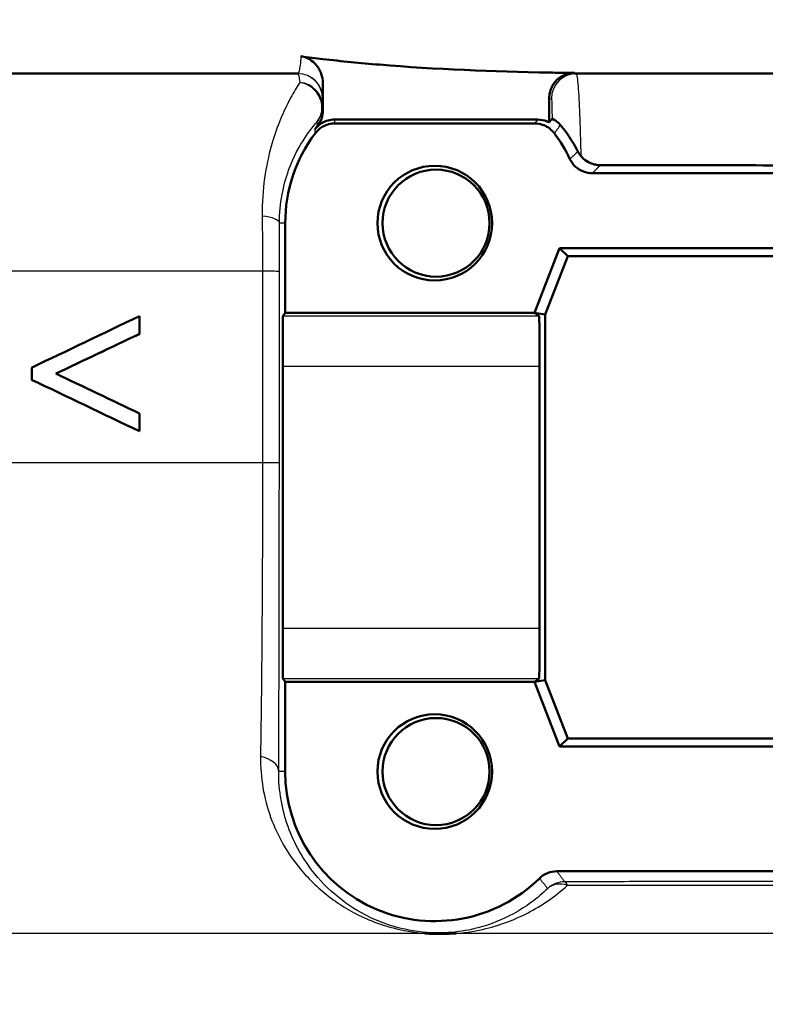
# Model space of a CAD drawing. Header units: millimetres. Extents: x 100 to 2000, y 93 to 2870.
# Tile 16 of 31: x 627 to 642, y 1487 to 1507. Entities that reach past the tile are written whole.
import ezdxf

# ---------------------------------------------------------------- set-up
doc = ezdxf.new("R2010")
doc.units = ezdxf.units.MM
doc.header["$LTSCALE"] = 10
for name, color, linetype, lineweight in [('Dimensions(ISO)', 7, 'Continuous', 25), ('Visible Edges(ISO)', 7, 'Continuous', 50), ('Visible Tangent Edges(ISO)', 7, 'Continuous', 25)]:
    doc.layers.add(name, color=color, linetype=linetype, lineweight=lineweight)
doc.styles.add('Text_3.5mm', font='arial.ttf', dxfattribs={"width": 0.9})
doc.dimstyles.new('KS-STANDARD', dxfattribs={"dimscale": 10, "dimtxt": 3.5, "dimasz": 2.5, "dimexe": 3.175, "dimexo": 0, "dimgap": 0.8, "dimtad": 1, "dimdec": 1, "dimrnd": 1e-08, "dimtxsty": 'Text_3.5mm', "dimcen": 0.09, "dimdle": 10, "dimclrd": 7, "dimclre": 7, "dimclrt": 7, "dimadec": 0, "dimazin": 2, "dimtfac": 0.714286, "dimtdec": 4, "dimtmove": 0, "dimatfit": 3, "dimfxl": 0, "dimtolj": 1, "dimlwd": 25, "dimlwe": 25, "dimarcsym": 0})

# ---------------------------------------------------------------- blocks, each defined once
blk = doc.blocks.new('*D7')
at = {"layer": 'Defpoints', "color": 0, "linetype": 'Continuous'}
for p in [(1000.524, 1726.844), (1080.524, 1726.844), (588.924, 1417.651)]:
    blk.add_point(p, dxfattribs=at)
at = {"layer": 'Dimensions(ISO)', "color": 7, "linetype": 'Continuous', "lineweight": 25}
for p, q in [((1000.524, 1726.844), (1112.274, 1726.844)), ((1080.524, 1442.651), (1080.524, 1701.844)), ((588.924, 1417.651), (1112.274, 1417.651))]:
    blk.add_line(p, q, dxfattribs=at)
at = {"layer": 'Dimensions(ISO)', "color": 7, "linetype": 'Continuous'}
for points in [[(1076.357, 1701.844), (1084.691, 1701.844), (1080.524, 1726.844)], [(1076.357, 1442.651), (1084.691, 1442.651), (1080.524, 1417.651)]]:
    blk.add_solid(points, dxfattribs=at)
at = {"layer": 'Dimensions(ISO)', "color": 7, "linetype": 'Continuous', "lineweight": 25, "insert": (1054.642, 1519.32), "char_height": 35, "attachment_point": 4, "rotation": 90, "style": 'Text_3.5mm'}
blk.add_mtext('\\A1;309', dxfattribs=at)

msp = doc.modelspace()

# ---------------------------------------------------------------- linework, layer by layer
at = {"layer": 'Visible Edges(ISO)'}
for p, q in [((632.23, 1506.151), (590.743, 1506.151)), ((704.624, 1506.151), (637.773, 1506.151)), ((632.731, 1505.414), (632.731, 1505.947)), ((637.271, 1505.171), (637.271, 1505.661)), ((637.039, 1505.228), (632.963, 1505.228)), ((636.975, 1505.151), (632.975, 1505.151)), ((643.312, 1504.151), (638.137, 1504.151)), ((631.975, 1503.151), (631.975, 1501.351)), ((636.975, 1501.351), (637.475, 1502.651)), ((637.475, 1502.651), (643.975, 1502.651)), ((637.475, 1502.651), (637.641, 1502.49)), ((637.641, 1502.49), (637.192, 1501.321)), ((643.92, 1502.49), (637.641, 1502.49)), ((631.93, 1501.284), (631.975, 1501.351)), ((631.975, 1501.351), (636.975, 1501.351)), ((636.975, 1501.351), (637.192, 1501.321)), ((637.066, 1501.284), (636.975, 1501.351)), ((629.049, 1500.927), (629.049, 1501.285)), ((629.049, 1501.285), (629.05, 1501.285)), ((629.05, 1501.285), (629.05, 1500.927)), ((637.192, 1501.321), (637.192, 1493.981)), ((629.049, 1500.927), (629.05, 1500.927)), ((626.889, 1500.252), (626.889, 1500.011)), ((631.925, 1495.019), (631.925, 1500.284)), ((637.077, 1495.019), (637.077, 1500.284)), ((627.374, 1500.132), (627.375, 1500.132)), ((629.049, 1498.978), (629.049, 1499.335)), ((629.049, 1499.335), (629.05, 1499.335)), ((629.05, 1499.335), (629.05, 1498.978)), ((629.049, 1498.978), (629.05, 1498.978)), ((631.975, 1493.951), (631.93, 1494.019)), ((631.975, 1493.951), (631.975, 1492.151)), ((636.975, 1493.951), (631.975, 1493.951)), ((636.975, 1493.951), (637.066, 1494.019)), ((636.975, 1493.951), (637.192, 1493.981)), ((637.475, 1492.651), (636.975, 1493.951)), ((637.192, 1493.981), (637.641, 1492.813)), ((637.475, 1492.651), (637.641, 1492.813)), ((643.975, 1492.651), (637.475, 1492.651)), ((637.641, 1492.813), (643.92, 1492.813)), ((637.424, 1490.151), (644.025, 1490.151))]:
    msp.add_line(p, q, dxfattribs=at)
for centre, major_axis, ratio, start_param, end_param in [((635.001, 1503.151), (-1.946, -2.383), 0.999999, 4.712389, 4.738822), ((634.975, 1503.151), (-1.8, -2.4), 0.999999, 4.712389, 5.355894), ((634.975, 1503.151), (-1.286, 2.711), 0.999997, 4.712389, 4.912986), ((647.123, 1509.852), (-47.711, -22.783), 0.001176, 5.100345, 5.149804), ((631.93, 1500.284), (0, -1), 0.005702, 3.150319, 4.712389), ((637.066, 1500.284), (0, 1), 0.011752, 4.712389, 6.274459), ((647.121, 1509.429), (-47.707, -22.609), 0.001171, 5.100349, 5.138602), ((647.121, 1509.428), (-47.507, -22.514), 0.001171, 5.102039, 5.140483), ((646.726, 1490.6), (-47.543, 22.703), 0.001176, 1.140933, 1.190405), ((646.727, 1490.995), (-47.546, 22.602), 0.001173, 1.15215, 1.19041), ((646.728, 1490.995), (-47.346, 22.506), 0.001173, 1.150263, 1.188713), ((631.93, 1495.019), (0, -1), 0.005702, 4.712389, 6.274459), ((637.066, 1495.019), (0, 1), 0.011752, 3.150319, 4.712389), ((634.975, 1492.151), (0, -3), 0.999995, 4.712389, 7.058381)]:
    msp.add_ellipse(centre, major_axis=major_axis, ratio=ratio, start_param=start_param, end_param=end_param, dxfattribs=at)
for centre, major_axis in [((634.975, 1503.151), (0, 1.15)), ((635.001, 1503.151), (0, -1.074)), ((634.975, 1492.151), (0, 1.15)), ((635.001, 1492.151), (0, -1.074))]:
    msp.add_ellipse(centre, major_axis=major_axis, ratio=0.999995, dxfattribs=at)
for points in [[(632.291, 1506.497), (632.437, 1506.478), (632.584, 1506.459), (632.731, 1506.442)], [(637.271, 1506.171), (637.441, 1506.168), (637.61, 1506.165), (637.778, 1506.163)], [(632.695, 1505.228), (632.676, 1505.181), (632.65, 1505.137), (632.618, 1505.097)], [(637.271, 1505.171), (637.29, 1505.195), (637.309, 1505.22), (637.327, 1505.245)], [(637.848, 1504.586), (637.865, 1504.554), (637.886, 1504.522), (637.912, 1504.492)], [(638.295, 1504.314), (639.959, 1504.312), (641.633, 1504.31), (643.269, 1504.309)]]:
    msp.add_open_spline(points, degree=3, dxfattribs=at)
for points, knots in [([(632.731, 1505.947), (632.731, 1506.024), (632.716, 1506.101), (632.659, 1506.241), (632.618, 1506.305), (632.528, 1506.395), (632.485, 1506.427), (632.392, 1506.475), (632.342, 1506.49), (632.291, 1506.497)], [0, 0, 0, 0, 0.0231871, 0.0231871, 0.04554032, 0.04554032, 0.06149268, 0.06149268, 0.07706998, 0.07706998, 0.07706998, 0.07706998]), ([(632.731, 1506.442), (633.106, 1506.398), (633.484, 1506.361), (634.999, 1506.236), (636.149, 1506.193), (637.271, 1506.171)], [6.4511047, 6.4511047, 6.4511047, 6.4511047, 6.5576453, 6.5576453, 6.8757407, 6.8757407, 6.8757407, 6.8757407]), ([(637.778, 1506.163), (637.713, 1506.163), (637.648, 1506.152), (637.528, 1506.104), (637.472, 1506.069), (637.378, 1505.978), (637.341, 1505.925), (637.3, 1505.833), (637.289, 1505.799), (637.275, 1505.731), (637.271, 1505.696), (637.271, 1505.661)], [0, 0, 0, 0, 0.01946797, 0.01946797, 0.0389622, 0.0389622, 0.0585255, 0.0585255, 0.06903009, 0.06903009, 0.07953121, 0.07953121, 0.07953121, 0.07953121]), ([(632.695, 1505.228), (632.698, 1505.234), (632.7, 1505.24), (632.721, 1505.3), (632.731, 1505.356), (632.731, 1505.414)], [0.0152387, 0.0152387, 0.0152387, 0.0152387, 0.01716308, 0.01716308, 0.03432649, 0.03432649, 0.03432649, 0.03432649]), ([(632.568, 1505.034), (632.608, 1505.085), (632.657, 1505.128), (632.751, 1505.183), (632.792, 1505.199), (632.876, 1505.222), (632.92, 1505.228), (632.963, 1505.228)], [0, 0, 0, 0, 0.01953171, 0.01953171, 0.03262394, 0.03262394, 0.04571623, 0.04571623, 0.04571623, 0.04571623]), ([(632.575, 1504.951), (632.614, 1505.004), (632.663, 1505.047), (632.757, 1505.104), (632.798, 1505.122), (632.885, 1505.145), (632.93, 1505.151), (632.975, 1505.151)], [0, 0, 0, 0, 0.01953171, 0.01953171, 0.03299813, 0.03299813, 0.04646462, 0.04646462, 0.04646462, 0.04646462]), ([(636.975, 1505.151), (637.04, 1505.151), (637.104, 1505.139), (637.206, 1505.097), (637.245, 1505.074), (637.316, 1505.019), (637.348, 1504.987), (637.375, 1504.951)], [0, 0, 0, 0, 0.01953174, 0.01953174, 0.03299813, 0.03299813, 0.04646462, 0.04646462, 0.04646462, 0.04646462]), ([(637.039, 1505.228), (637.104, 1505.228), (637.168, 1505.215), (637.243, 1505.184), (637.257, 1505.178), (637.271, 1505.171)], [0, 0, 0, 0, 0.01953173, 0.01953173, 0.02420662, 0.02420662, 0.02420662, 0.02420662]), ([(637.327, 1505.245), (637.328, 1505.246), (637.343, 1505.241), (637.404, 1505.206), (637.451, 1505.173), (637.496, 1505.119)], [-0.08039205, -0.08039205, -0.08039205, -0.08039205, -0.04361171, -0.04361171, 0, 0, 0, 0]), ([(637.848, 1504.586), (637.773, 1504.731), (637.695, 1504.853), (637.576, 1505.02), (637.534, 1505.074), (637.496, 1505.119)], [0.01731323, 0.01731323, 0.01731323, 0.01731323, 0.07685476, 0.07685476, 0.11413301, 0.11413301, 0.11413301, 0.11413301]), ([(637.912, 1504.492), (637.926, 1504.475), (637.942, 1504.459), (637.999, 1504.407), (638.046, 1504.377), (638.129, 1504.342), (638.162, 1504.331), (638.228, 1504.318), (638.261, 1504.314), (638.295, 1504.314)], [0.01292024, 0.01292024, 0.01292024, 0.01292024, 0.02025383, 0.02025383, 0.0374457, 0.0374457, 0.04762922, 0.04762922, 0.05786327, 0.05786327, 0.05786327, 0.05786327]), ([(637.685, 1504.437), (637.713, 1504.378), (637.752, 1504.325), (637.846, 1504.24), (637.899, 1504.207), (638.014, 1504.163), (638.075, 1504.151), (638.137, 1504.151)], [0, 0, 0, 0, 0.01953199, 0.01953199, 0.03804506, 0.03804506, 0.05655825, 0.05655825, 0.05655825, 0.05655825]), ([(637.424, 1490.151), (637.359, 1490.151), (637.295, 1490.139), (637.175, 1490.09), (637.12, 1490.054), (637.074, 1490.009)], [0, 0, 0, 0, 0.01943963, 0.01943963, 0.03887925, 0.03887925, 0.03887925, 0.03887925]), ([(635.404, 1488.904), (635.398, 1488.904), (635.393, 1488.903), (635.306, 1488.898), (635.222, 1488.895), (635.125, 1488.894), (635.114, 1488.894), (635.097, 1488.893), (635.091, 1488.893), (635.081, 1488.893), (635.077, 1488.893), (635.068, 1488.893), (635.064, 1488.894), (635.056, 1488.894), (635.051, 1488.894), (635.032, 1488.894), (635.019, 1488.894), (634.987, 1488.895), (634.968, 1488.895), (634.898, 1488.897), (634.845, 1488.9), (634.788, 1488.904), (634.783, 1488.904), (634.779, 1488.904)], [-0.0018221, -0.0018221, -0.0018221, -0.0018221, 0, 0, 0.02736164, 0.02736164, 0.03090209, 0.03090209, 0.0326875, 0.0326875, 0.03401797, 0.03401797, 0.03529555, 0.03529555, 0.03675783, 0.03675783, 0.04100984, 0.04100984, 0.046636, 0.046636, 0.06265161, 0.06265161, 0.06401652, 0.06401652, 0.06401652, 0.06401652])]:
    msp.add_open_spline(points, degree=3, knots=knots, dxfattribs=at)
at = {"layer": 'Visible Tangent Edges(ISO)'}
for p, q in [((632.725, 1505.651), (632.73, 1505.651)), ((637.273, 1505.651), (637.316, 1505.651)), ((631.975, 1503.151), (631.858, 1503.151)), ((631.519, 1502.186), (602.931, 1502.186)), ((631.857, 1498.341), (631.857, 1502.182)), ((637.066, 1501.284), (631.93, 1501.284)), ((631.925, 1500.284), (637.077, 1500.284)), ((631.519, 1498.345), (603.749, 1498.345)), ((637.077, 1495.019), (631.925, 1495.019)), ((631.93, 1494.019), (637.066, 1494.019)), ((631.975, 1492.151), (631.844, 1492.151)), ((634.779, 1488.904), (613.262, 1488.904)), ((687.37, 1488.904), (635.404, 1488.904))]:
    msp.add_line(p, q, dxfattribs=at)
for centre, start, end in [((632.225, 1505.651), 0, 90), ((632.23, 1505.651), 0, 90), ((632.224, 1505.495), 320.1126, 0.001)]:
    msp.add_arc(centre, 0.5, start, end, dxfattribs=at)
for centre, major_axis, ratio, start_param, end_param in [((637.773, 1505.651), (0, 0.5), 0.999977, 0, 1.570796), ((637.816, 1505.651), (0, 0.5), 0.999977, 0, 1.570796), ((632.224, 1505.495), (0.5, -0.001), 0.958954, 0.002816, 1.487134), ((632.224, 1505.495), (0.378, -0.327), 0.940001, 0.018777, 2.165652), ((631.358, 1503.151), (0.5, -0.001), 0.301073, 0.005979, 1.255935), ((631.357, 1502.182), (0.5, 0), 0.009244, 0.005702, 1.24012), ((631.357, 1498.341), (0.5, 0), 0.009245, 0.005702, 1.239876), ((631.344, 1492.151), (0.5, -0.002), 0.622483, 0.007286, 1.297675), ((637.582, 1489.44), (0.365, 0.341), 0.999943, 0.819124, 1.570796), ((637.582, 1489.44), (-0.347, 0.36), 0.801285, 5.281643, 6.265146), ((637.582, 1489.44), (-0.001, 0.5), 0.221195, 5.740152, 6.274237)]:
    msp.add_ellipse(centre, major_axis=major_axis, ratio=ratio, start_param=start_param, end_param=end_param, dxfattribs=at)
for points, knots in [([(632.291, 1506.497), (632.28, 1506.361), (632.268, 1506.264), (632.247, 1506.17), (632.239, 1506.151), (632.23, 1506.151)], [0.4043244, 0.4043244, 0.4043244, 0.4043244, 0.506013, 0.506013, 0.5741522, 0.5741522, 0.5741522, 0.5741522]), ([(637.912, 1504.492), (637.908, 1504.661), (637.904, 1504.82), (637.891, 1505.227), (637.882, 1505.454), (637.862, 1505.843), (637.85, 1505.991), (637.831, 1506.125), (637.823, 1506.151), (637.816, 1506.151)], [0.0467341, 0.0467341, 0.0467341, 0.0467341, 0.1014241, 0.1014241, 0.1983764, 0.1983764, 0.3099213, 0.3099213, 0.3796369, 0.3796369, 0.3796369, 0.3796369]), ([(632.267, 1505.973), (632.252, 1505.949), (632.235, 1505.922), (632.164, 1505.806), (632.101, 1505.698), (631.918, 1505.342), (631.795, 1505.054), (631.586, 1504.307), (631.507, 1503.829), (631.513, 1503.294)], [0.7094868, 0.7094868, 0.7094868, 0.7094868, 0.73403, 0.73403, 0.8095645, 0.8095645, 0.9451584, 0.9451584, 1.0922287, 1.0922287, 1.0922287, 1.0922287]), ([(632.73, 1505.651), (632.73, 1505.651), (632.73, 1505.674), (632.731, 1505.767), (632.731, 1505.844), (632.731, 1505.947)], [-0.5741522, -0.5741522, -0.5741522, -0.5741522, -0.506013, -0.506013, -0.429926, -0.429926, -0.429926, -0.429926]), ([(632.731, 1505.414), (632.731, 1505.419), (632.73, 1505.424), (632.73, 1505.429), (632.729, 1505.439), (632.728, 1505.449), (632.726, 1505.471), (632.725, 1505.483), (632.724, 1505.495)], [0.9252362, 0.9252362, 0.9252362, 0.9252362, 1.0917416, 1.0917416, 1.0917416, 1.4287561, 1.4287561, 1.8241899, 1.8241899, 1.8241899, 1.8241899]), ([(637.316, 1505.651), (637.318, 1505.651), (637.319, 1505.629), (637.323, 1505.525), (637.325, 1505.429), (637.327, 1505.299)], [-0.3796369, -0.3796369, -0.3796369, -0.3796369, -0.3099213, -0.3099213, -0.2198703, -0.2198703, -0.2198703, -0.2198703]), ([(631.858, 1503.151), (631.859, 1503.555), (631.938, 1503.917), (632.142, 1504.482), (632.262, 1504.699), (632.441, 1504.967), (632.503, 1505.049), (632.575, 1505.137), (632.592, 1505.156), (632.608, 1505.175)], [-1.0922287, -1.0922287, -1.0922287, -1.0922287, -0.9451584, -0.9451584, -0.8095645, -0.8095645, -0.73403, -0.73403, -0.7094868, -0.7094868, -0.7094868, -0.7094868]), ([(632.608, 1505.175), (632.609, 1505.163), (632.611, 1505.152), (632.614, 1505.131), (632.615, 1505.121), (632.616, 1505.112), (632.617, 1505.107), (632.618, 1505.102), (632.618, 1505.097)], [-1.8241899, -1.8241899, -1.8241899, -1.8241899, -1.4287561, -1.4287561, -1.0917416, -1.0917416, -1.0917416, -0.924991, -0.924991, -0.924991, -0.924991]), ([(632.975, 1505.151), (632.974, 1505.157), (632.973, 1505.163), (632.971, 1505.176), (632.97, 1505.183), (632.969, 1505.19), (632.967, 1505.203), (632.965, 1505.215), (632.963, 1505.228)], [-2.0967802, -2.0967802, -2.0967802, -2.0967802, -1.8983053, -1.8983053, -1.6498181, -1.6498181, -1.6498181, -1.2217387, -1.2217387, -1.2217387, -1.2217387]), ([(637.039, 1505.228), (637.028, 1505.215), (637.017, 1505.202), (636.996, 1505.177), (636.985, 1505.164), (636.975, 1505.151)], [-0.9250539, -0.9250539, -0.9250539, -0.9250539, -0.48688, -0.48688, -0.0500124, -0.0500124, -0.0500124, -0.0500124]), ([(637.375, 1504.951), (637.385, 1504.965), (637.395, 1504.979), (637.416, 1505.008), (637.427, 1505.024), (637.439, 1505.04), (637.45, 1505.055), (637.461, 1505.07), (637.48, 1505.096), (637.488, 1505.108), (637.496, 1505.119)], [0.050012, 0.050012, 0.050012, 0.050012, 0.48688, 0.48688, 0.986794, 0.986794, 0.986794, 1.474337, 1.474337, 1.83615, 1.83615, 1.83615, 1.83615]), ([(632.568, 1505.034), (632.569, 1505.02), (632.57, 1505.007), (632.571, 1504.994), (632.572, 1504.986), (632.572, 1504.978), (632.574, 1504.964), (632.574, 1504.958), (632.575, 1504.951)], [1.2217387, 1.2217387, 1.2217387, 1.2217387, 1.6498181, 1.6498181, 1.6498181, 1.8983053, 1.8983053, 2.0967802, 2.0967802, 2.0967802, 2.0967802]), ([(637.848, 1504.586), (637.836, 1504.575), (637.824, 1504.564), (637.797, 1504.539), (637.782, 1504.526), (637.768, 1504.512), (637.753, 1504.499), (637.739, 1504.486), (637.711, 1504.461), (637.698, 1504.449), (637.685, 1504.437)], [0.068064, 0.068064, 0.068064, 0.068064, 0.493511, 0.493511, 0.987022, 0.987022, 0.987022, 1.480533, 1.480533, 1.924032, 1.924032, 1.924032, 1.924032]), ([(638.137, 1504.151), (638.149, 1504.164), (638.162, 1504.177), (638.189, 1504.204), (638.203, 1504.219), (638.216, 1504.233), (638.23, 1504.248), (638.244, 1504.262), (638.27, 1504.289), (638.283, 1504.302), (638.295, 1504.314)], [-1.924032, -1.924032, -1.924032, -1.924032, -1.480533, -1.480533, -0.987022, -0.987022, -0.987022, -0.493511, -0.493511, -0.056323, -0.056323, -0.056323, -0.056323]), ([(631.513, 1503.294), (631.515, 1503.116), (631.517, 1502.933), (631.519, 1502.561), (631.519, 1502.373), (631.519, 1502.186)], [0, 0, 0, 0, 0.0490837, 0.0490837, 0.09816739, 0.09816739, 0.09816739, 0.09816739]), ([(631.857, 1502.182), (631.857, 1502.346), (631.857, 1502.51), (631.857, 1502.835), (631.858, 1502.995), (631.858, 1503.151)], [-0.09816739, -0.09816739, -0.09816739, -0.09816739, -0.0490837, -0.0490837, 0, 0, 0, 0]), ([(631.519, 1502.186), (631.519, 1501.546), (631.519, 1500.906), (631.519, 1499.625), (631.519, 1498.985), (631.519, 1498.345)], [-0.3841436, -0.3841436, -0.3841436, -0.3841436, -0.1920718, -0.1920718, 0, 0, 0, 0]), ([(631.519, 1498.345), (631.519, 1497.269), (631.516, 1496.181), (631.502, 1494.194), (631.493, 1493.265), (631.48, 1492.451)], [0, 0, 0, 0, 0.3388213, 0.3388213, 0.6665445, 0.6665445, 0.6665445, 0.6665445]), ([(631.844, 1492.151), (631.848, 1493.006), (631.851, 1493.982), (631.856, 1496.068), (631.857, 1497.211), (631.857, 1498.341)], [-0.6665445, -0.6665445, -0.6665445, -0.6665445, -0.3388213, -0.3388213, 0, 0, 0, 0]), ([(631.48, 1492.451), (631.474, 1492.028), (631.547, 1491.615), (631.821, 1490.853), (632.023, 1490.504), (632.459, 1489.978), (632.664, 1489.782), (633.119, 1489.445), (633.367, 1489.299), (633.803, 1489.116), (633.965, 1489.06), (634.336, 1488.962), (634.557, 1488.923), (634.779, 1488.904)], [0, 0, 0, 0, 0.1702552, 0.1702552, 0.3435829, 0.3435829, 0.4649713, 0.4649713, 0.581935, 0.581935, 0.6432396, 0.6432396, 0.7107573, 0.7107573, 0.7107573, 0.7107573]), ([(637.24, 1489.806), (637.034, 1489.606), (636.805, 1489.437), (636.339, 1489.183), (636.108, 1489.086), (635.678, 1488.974), (635.502, 1488.941), (635.176, 1488.914), (635.04, 1488.911), (634.666, 1488.929), (634.426, 1488.969), (634.063, 1489.068), (633.92, 1489.119), (633.535, 1489.286), (633.316, 1489.418), (632.912, 1489.726), (632.728, 1489.904), (632.339, 1490.383), (632.158, 1490.7), (631.91, 1491.392), (631.842, 1491.767), (631.844, 1492.151)], [-1.158794, -1.158794, -1.158794, -1.158794, -0.993235, -0.993235, -0.854889, -0.854889, -0.774453, -0.774453, -0.724928, -0.724928, -0.64324, -0.64324, -0.581935, -0.581935, -0.464971, -0.464971, -0.343583, -0.343583, -0.170255, -0.170255, 0, 0, 0, 0]), ([(637.582, 1489.94), (637.569, 1489.958), (637.555, 1489.976), (637.528, 1490.012), (637.515, 1490.03), (637.502, 1490.048), (637.488, 1490.066), (637.475, 1490.084), (637.449, 1490.118), (637.436, 1490.135), (637.424, 1490.151)], [-2.467625, -2.467625, -2.467625, -2.467625, -1.850719, -1.850719, -1.233813, -1.233813, -1.233813, -0.616906, -0.616906, -0.050002, -0.050002, -0.050002, -0.050002]), ([(637.074, 1490.009), (637.087, 1489.993), (637.1, 1489.977), (637.128, 1489.944), (637.142, 1489.927), (637.156, 1489.909), (637.17, 1489.892), (637.184, 1489.875), (637.212, 1489.84), (637.226, 1489.823), (637.24, 1489.806)], [0.050002, 0.050002, 0.050002, 0.050002, 0.616906, 0.616906, 1.233813, 1.233813, 1.233813, 1.850719, 1.850719, 2.467625, 2.467625, 2.467625, 2.467625]), ([(644.014, 1489.949), (643.473, 1489.948), (642.933, 1489.948), (641.855, 1489.947), (641.316, 1489.946), (640.78, 1489.946), (640.243, 1489.945), (639.708, 1489.944), (638.641, 1489.942), (638.11, 1489.941), (637.582, 1489.94)], [-0.6501218, -0.6501218, -0.6501218, -0.6501218, -0.4875914, -0.4875914, -0.3250609, -0.3250609, -0.3250609, -0.1625305, -0.1625305, 0, 0, 0, 0]), ([(637.638, 1489.869), (638.163, 1489.87), (638.691, 1489.871), (639.751, 1489.872), (640.283, 1489.873), (640.817, 1489.874), (641.35, 1489.874), (641.885, 1489.875), (642.957, 1489.876), (643.494, 1489.876), (644.031, 1489.876)], [0, 0, 0, 0, 0.1625305, 0.1625305, 0.3250609, 0.3250609, 0.3250609, 0.4875914, 0.4875914, 0.6501218, 0.6501218, 0.6501218, 0.6501218]), ([(635.404, 1488.904), (635.627, 1488.923), (635.824, 1488.958), (636.317, 1489.079), (636.586, 1489.185), (637.129, 1489.464), (637.397, 1489.649), (637.638, 1489.869)], [0.7771053, 0.7771053, 0.7771053, 0.7771053, 0.8548895, 0.8548895, 0.9932353, 0.9932353, 1.1587939, 1.1587939, 1.1587939, 1.1587939]), ([(632.18, 1484.866), (629.973, 1485.22), (627.767, 1485.638), (623.359, 1486.544), (621.157, 1487.033), (618.961, 1487.542), (617.057, 1487.983), (615.157, 1488.439), (613.262, 1488.904)], [-2.737166, -2.737166, -2.737166, -2.737166, -2.052875, -2.052875, -1.368583, -1.368583, -1.368583, -0.775478, -0.775478, -0.775478, -0.775478])]:
    msp.add_open_spline(points, degree=3, knots=knots, dxfattribs=at)
for points in [[(632.225, 1506.151), (632.239, 1506.151), (632.253, 1506.091), (632.267, 1505.973)], [(637.773, 1506.151), (637.774, 1506.151), (637.776, 1506.155), (637.778, 1506.163)], [(632.724, 1505.495), (632.724, 1505.599), (632.724, 1505.651), (632.725, 1505.651)], [(637.271, 1505.661), (637.272, 1505.655), (637.272, 1505.651), (637.273, 1505.651)], [(637.327, 1505.299), (637.327, 1505.281), (637.327, 1505.263), (637.327, 1505.245)]]:
    msp.add_open_spline(points, degree=3, dxfattribs=at)

# ---------------------------------------------------------------- dimensions: what is measured, and where the dimension line sits
at = {"layer": 'Dimensions(ISO)', "color": 7, "linetype": 'Continuous', "lineweight": 25}
dim = msp.add_linear_dim(base=(1080.524, 1726.844), p1=(588.924, 1417.651), p2=(1000.524, 1726.844), angle=90, dimstyle='KS-STANDARD', override={"dimgap": 0.8, "dimdec": 0, "dimtol": 0, "dimlim": 0, "dimtp": 0, "dimtm": 0, "dimtdec": 4, "dimtofl": 0, "dimatfit": 1}, dxfattribs=at)
dim.commit()
dim.dimension.update_dxf_attribs({"geometry": '*D7', "text_midpoint": (1080.524, 1554.139), "dimtype": 160})

doc.saveas('drawing.dxf')
